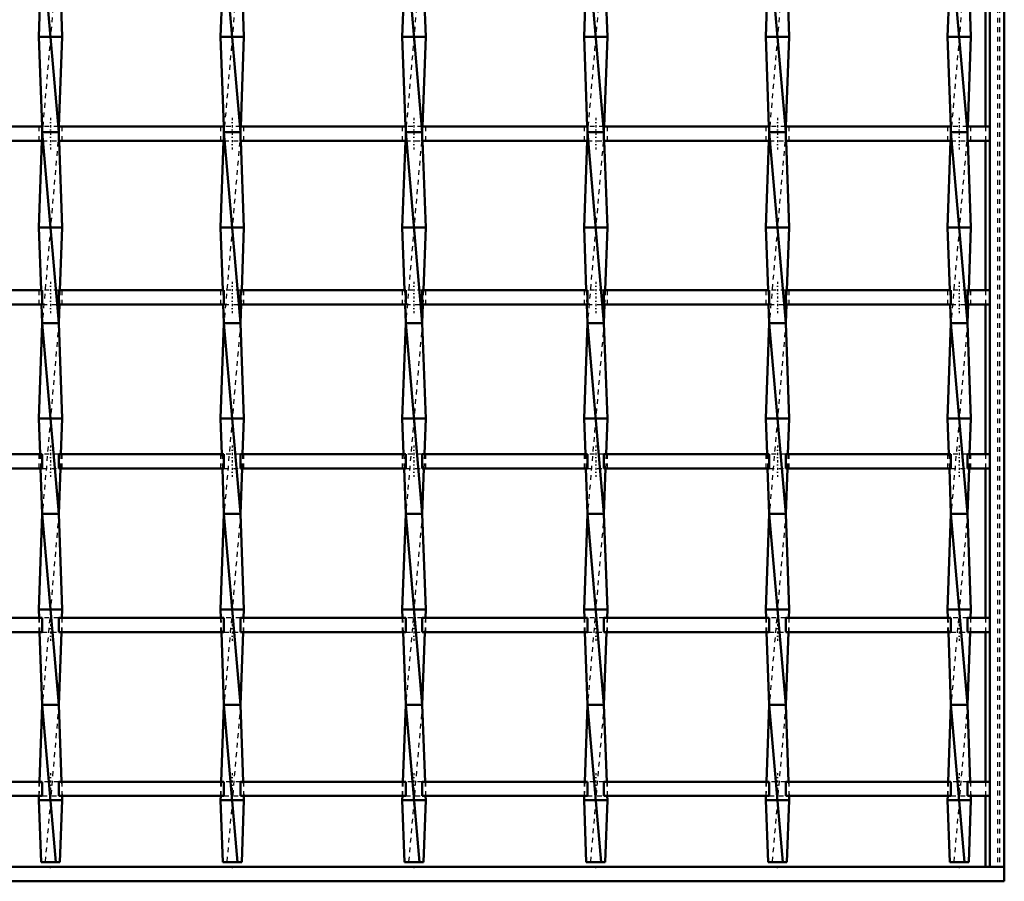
# Model space of a CAD drawing. Header units: millimetres. Extents: x -1015 to 657, y -500 to 954.
# Tile 20 of 30: x 394 to 600, y -500 to -319. Entities that reach past the tile are written whole.
import ezdxf

# ---------------------------------------------------------------- set-up
doc = ezdxf.new("R2010")
doc.units = ezdxf.units.MM
doc.linetypes.add('Center', pattern=[1.5, 0.45, -0.5, 0.05, -0.5])
doc.linetypes.add('Dashed', pattern=[2, 1, -1])
for name, color, linetype, lineweight in [('2d ConnectionPoints', 7, 'Continuous', 50), ('AM_0', 7, 'Continuous', 50), ('AM_7', 7, 'Center', 25), ('AM_9', 6, 'Dashed', 25)]:
    doc.layers.add(name, color=color, linetype=linetype, lineweight=lineweight)

# ---------------------------------------------------------------- blocks, each defined once
blk = doc.blocks.new('1_wqlc8wnq4akyryx7eqx4szc0m________0_in_LSSP33034383111200100035010_4')
at = {"layer": 'AM_0'}
for p, q in [((597, 497), (597, -497)), ((600, 497), (600, -497)), ((596.05, -310.47), (596.05, -341.8)), ((596.05, -344.8), (596.05, -376.13)), ((596.05, -379.13), (596.05, -410.46)), ((596.05, -413.46), (596.05, -444.79)), ((596.05, -447.79), (596.05, -479.12)), ((596.05, -482.12), (596.05, -497)), ((597, -497), (600, -497))]:
    blk.add_line(p, q, dxfattribs=at)
at = {"layer": 'AM_9'}
for p, q in [((598.55, 497), (598.55, -497)), ((598.99, 497), (598.99, -497)), ((596.05, -341.8), (596.05, -344.8)), ((596.05, -376.13), (596.05, -379.13)), ((596.05, -410.46), (596.05, -413.46)), ((596.05, -444.79), (596.05, -447.79)), ((596.05, -479.12), (596.05, -482.12))]:
    blk.add_line(p, q, dxfattribs=at)
blk = doc.blocks.new('2_deenganh4otd6iv0oao3841nc________0_in_LSSP33034383111200100035010_4')
at = {"layer": 'AM_0'}
for p, q in [((600, -497), (-600, -497)), ((600, -497), (600, -500)), ((600, -500), (-600, -500))]:
    blk.add_line(p, q, dxfattribs=at)
blk = doc.blocks.new('29_8o04zdilfyd04okse5w30l33k________0_in_LSSP33034383111200100035010_4')
at = {"layer": 'AM_0'}
for p, q in [((398.32, -303), (401.78, -343)), ((398.05, -310.47), (397.6, -323)), ((402.05, -310.47), (402.5, -323)), ((402.5, -323), (397.6, -323)), ((397.6, -323), (398.27, -341.8)), ((402.5, -323), (401.83, -341.8)), ((398.32, -343), (401.78, -383)), ((401.78, -343), (398.32, -343)), ((398.25, -344.8), (397.6, -363)), ((401.85, -344.8), (402.5, -363)), ((397.6, -363), (398.07, -376.13)), ((402.5, -363), (397.6, -363)), ((402.5, -363), (402.03, -376.13)), ((398.18, -379.13), (398.32, -383)), ((401.92, -379.13), (401.78, -383)), ((398.32, -383), (397.6, -403)), ((398.32, -383), (401.78, -423)), ((401.78, -383), (398.32, -383)), ((401.78, -383), (402.5, -403)), ((397.6, -403), (397.87, -410.46)), ((402.5, -403), (397.6, -403)), ((402.5, -403), (402.23, -410.46)), ((397.98, -413.46), (398.32, -423)), ((402.12, -413.46), (401.78, -423)), ((398.32, -423), (397.6, -443)), ((398.32, -423), (401.78, -463)), ((401.78, -423), (398.32, -423)), ((401.78, -423), (402.5, -443)), ((397.6, -443), (397.66, -444.79)), ((402.5, -443), (397.6, -443)), ((402.5, -443), (402.44, -444.79)), ((397.77, -447.79), (398.32, -463)), ((402.33, -447.79), (401.78, -463)), ((398.32, -463), (397.74, -479.12)), ((398.32, -463), (401.18, -496)), ((401.78, -463), (398.32, -463)), ((401.78, -463), (402.36, -479.12)), ((397.63, -482.12), (397.6, -483)), ((402.47, -482.12), (402.5, -483)), ((397.6, -483), (398.07, -496)), ((402.5, -483), (397.6, -483)), ((402.5, -483), (402.03, -496)), ((398.07, -496), (402.03, -496))]:
    blk.add_line(p, q, dxfattribs=at)
at = {"layer": 'AM_9'}
for p, q in [((401.78, -303), (398.32, -343)), ((398.27, -341.8), (398.32, -343)), ((401.83, -341.8), (401.78, -343)), ((398.32, -343), (398.25, -344.8)), ((401.78, -343), (398.32, -383)), ((401.78, -343), (401.85, -344.8)), ((398.07, -376.13), (398.18, -379.13)), ((402.03, -376.13), (401.92, -379.13)), ((401.78, -383), (398.32, -423)), ((397.87, -410.46), (397.98, -413.46)), ((402.23, -410.46), (402.12, -413.46)), ((401.78, -423), (398.32, -463)), ((397.66, -444.79), (397.77, -447.79)), ((402.44, -444.79), (402.33, -447.79)), ((401.78, -463), (398.92, -496)), ((397.74, -479.12), (397.63, -482.12)), ((402.36, -479.12), (402.47, -482.12))]:
    blk.add_line(p, q, dxfattribs=at)
blk = doc.blocks.new('30_91u5bxfnl18mff5dzdxig6pqb________0_in_LSSP33034383111200100035010_4')
at = {"layer": 'AM_0'}
for p, q in [((436.42, -303), (439.88, -343)), ((436.15, -310.47), (435.7, -323)), ((440.15, -310.47), (440.6, -323)), ((440.6, -323), (435.7, -323)), ((435.7, -323), (436.37, -341.8)), ((440.6, -323), (439.93, -341.8)), ((436.42, -343), (439.88, -383)), ((439.88, -343), (436.42, -343)), ((436.35, -344.8), (435.7, -363)), ((439.95, -344.8), (440.6, -363)), ((435.7, -363), (436.17, -376.13)), ((440.6, -363), (435.7, -363)), ((440.6, -363), (440.13, -376.13)), ((436.28, -379.13), (436.42, -383)), ((440.02, -379.13), (439.88, -383)), ((436.42, -383), (435.7, -403)), ((436.42, -383), (439.88, -423)), ((439.88, -383), (436.42, -383)), ((439.88, -383), (440.6, -403)), ((435.7, -403), (435.97, -410.46)), ((440.6, -403), (435.7, -403)), ((440.6, -403), (440.33, -410.46)), ((436.08, -413.46), (436.42, -423)), ((440.22, -413.46), (439.88, -423)), ((436.42, -423), (435.7, -443)), ((436.42, -423), (439.88, -463)), ((439.88, -423), (436.42, -423)), ((439.88, -423), (440.6, -443)), ((440.6, -443), (435.7, -443)), ((435.7, -443), (435.76, -444.79)), ((440.6, -443), (440.54, -444.79)), ((435.87, -447.79), (436.42, -463)), ((440.43, -447.79), (439.88, -463)), ((436.42, -463), (435.84, -479.12)), ((436.42, -463), (439.28, -496)), ((439.88, -463), (436.42, -463)), ((439.88, -463), (440.46, -479.12)), ((435.73, -482.12), (435.7, -483)), ((440.57, -482.12), (440.6, -483)), ((440.6, -483), (435.7, -483)), ((435.7, -483), (436.17, -496)), ((440.6, -483), (440.13, -496)), ((436.17, -496), (440.13, -496))]:
    blk.add_line(p, q, dxfattribs=at)
at = {"layer": 'AM_9'}
for p, q in [((439.88, -303), (436.42, -343)), ((436.37, -341.8), (436.42, -343)), ((439.93, -341.8), (439.88, -343)), ((436.42, -343), (436.35, -344.8)), ((439.88, -343), (436.42, -383)), ((439.88, -343), (439.95, -344.8)), ((436.17, -376.13), (436.28, -379.13)), ((440.13, -376.13), (440.02, -379.13)), ((439.88, -383), (436.42, -423)), ((435.97, -410.46), (436.08, -413.46)), ((440.33, -410.46), (440.22, -413.46)), ((439.88, -423), (436.42, -463)), ((435.76, -444.79), (435.87, -447.79)), ((440.54, -444.79), (440.43, -447.79)), ((439.88, -463), (437.02, -496)), ((435.84, -479.12), (435.73, -482.12)), ((440.46, -479.12), (440.57, -482.12))]:
    blk.add_line(p, q, dxfattribs=at)
blk = doc.blocks.new('31_7oa0yt41x7jlu59n1621mb16b________0_in_LSSP33034383111200100035010_4')
at = {"layer": 'AM_0'}
for p, q in [((474.52, -303), (477.98, -343)), ((474.25, -310.47), (473.8, -323)), ((478.25, -310.47), (478.7, -323)), ((478.7, -323), (473.8, -323)), ((473.8, -323), (474.47, -341.8)), ((478.7, -323), (478.03, -341.8)), ((474.52, -343), (477.98, -383)), ((477.98, -343), (474.52, -343)), ((474.45, -344.8), (473.8, -363)), ((478.05, -344.8), (478.7, -363)), ((473.8, -363), (474.27, -376.13)), ((478.7, -363), (473.8, -363)), ((478.7, -363), (478.23, -376.13)), ((474.38, -379.13), (474.52, -383)), ((478.12, -379.13), (477.98, -383)), ((474.52, -383), (473.8, -403)), ((474.52, -383), (477.98, -423)), ((477.98, -383), (474.52, -383)), ((477.98, -383), (478.7, -403)), ((473.8, -403), (474.07, -410.46)), ((478.7, -403), (473.8, -403)), ((478.7, -403), (478.43, -410.46)), ((474.18, -413.46), (474.52, -423)), ((478.32, -413.46), (477.98, -423)), ((474.52, -423), (473.8, -443)), ((474.52, -423), (477.98, -463)), ((477.98, -423), (474.52, -423)), ((477.98, -423), (478.7, -443)), ((478.7, -443), (473.8, -443)), ((473.8, -443), (473.86, -444.79)), ((478.7, -443), (478.64, -444.79)), ((473.97, -447.79), (474.52, -463)), ((478.53, -447.79), (477.98, -463)), ((474.52, -463), (473.94, -479.12)), ((474.52, -463), (477.38, -496)), ((477.98, -463), (474.52, -463)), ((477.98, -463), (478.56, -479.12)), ((473.83, -482.12), (473.8, -483)), ((478.67, -482.12), (478.7, -483)), ((473.8, -483), (474.27, -496)), ((478.7, -483), (473.8, -483)), ((478.7, -483), (478.23, -496)), ((474.27, -496), (478.23, -496))]:
    blk.add_line(p, q, dxfattribs=at)
at = {"layer": 'AM_9'}
for p, q in [((477.98, -303), (474.52, -343)), ((474.47, -341.8), (474.52, -343)), ((478.03, -341.8), (477.98, -343)), ((474.52, -343), (474.45, -344.8)), ((477.98, -343), (474.52, -383)), ((477.98, -343), (478.05, -344.8)), ((474.27, -376.13), (474.38, -379.13)), ((478.23, -376.13), (478.12, -379.13)), ((477.98, -383), (474.52, -423)), ((474.07, -410.46), (474.18, -413.46)), ((478.43, -410.46), (478.32, -413.46)), ((477.98, -423), (474.52, -463)), ((473.86, -444.79), (473.97, -447.79)), ((478.64, -444.79), (478.53, -447.79)), ((477.98, -463), (475.12, -496)), ((473.94, -479.12), (473.83, -482.12)), ((478.56, -479.12), (478.67, -482.12))]:
    blk.add_line(p, q, dxfattribs=at)
blk = doc.blocks.new('32_l4ci1nzp8j9tsn6dqi8e8h4je________0_in_LSSP33034383111200100035010_4')
at = {"layer": 'AM_0'}
for p, q in [((512.62, -303), (516.08, -343)), ((512.35, -310.47), (511.9, -323)), ((516.35, -310.47), (516.8, -323)), ((516.8, -323), (511.9, -323)), ((511.9, -323), (512.57, -341.8)), ((516.8, -323), (516.13, -341.8)), ((516.08, -343), (512.62, -343)), ((512.62, -343), (516.08, -383)), ((512.55, -344.8), (511.9, -363)), ((516.15, -344.8), (516.8, -363)), ((516.8, -363), (511.9, -363)), ((511.9, -363), (512.37, -376.13)), ((516.8, -363), (516.33, -376.13)), ((512.48, -379.13), (512.62, -383)), ((516.22, -379.13), (516.08, -383)), ((512.62, -383), (511.9, -403)), ((512.62, -383), (516.08, -423)), ((516.08, -383), (512.62, -383)), ((516.08, -383), (516.8, -403)), ((511.9, -403), (512.17, -410.46)), ((516.8, -403), (511.9, -403)), ((516.8, -403), (516.53, -410.46)), ((512.28, -413.46), (512.62, -423)), ((516.42, -413.46), (516.08, -423)), ((512.62, -423), (511.9, -443)), ((512.62, -423), (516.08, -463)), ((516.08, -423), (512.62, -423)), ((516.08, -423), (516.8, -443)), ((511.9, -443), (511.96, -444.79)), ((516.8, -443), (511.9, -443)), ((516.8, -443), (516.74, -444.79)), ((512.07, -447.79), (512.62, -463)), ((516.63, -447.79), (516.08, -463)), ((512.62, -463), (512.04, -479.12)), ((512.62, -463), (515.48, -496)), ((516.08, -463), (512.62, -463)), ((516.08, -463), (516.66, -479.12)), ((511.93, -482.12), (511.9, -483)), ((516.77, -482.12), (516.8, -483)), ((516.8, -483), (511.9, -483)), ((511.9, -483), (512.37, -496)), ((516.8, -483), (516.33, -496)), ((512.37, -496), (516.33, -496))]:
    blk.add_line(p, q, dxfattribs=at)
at = {"layer": 'AM_9'}
for p, q in [((516.08, -303), (512.62, -343)), ((512.57, -341.8), (512.62, -343)), ((516.13, -341.8), (516.08, -343)), ((512.62, -343), (512.55, -344.8)), ((516.08, -343), (512.62, -383)), ((516.08, -343), (516.15, -344.8)), ((512.37, -376.13), (512.48, -379.13)), ((516.33, -376.13), (516.22, -379.13)), ((516.08, -383), (512.62, -423)), ((512.17, -410.46), (512.28, -413.46)), ((516.53, -410.46), (516.42, -413.46)), ((516.08, -423), (512.62, -463)), ((511.96, -444.79), (512.07, -447.79)), ((516.74, -444.79), (516.63, -447.79)), ((516.08, -463), (513.22, -496)), ((512.04, -479.12), (511.93, -482.12)), ((516.66, -479.12), (516.77, -482.12))]:
    blk.add_line(p, q, dxfattribs=at)
blk = doc.blocks.new('33_ls5newpahz2oqcdhyefk4l64f________0_in_LSSP33034383111200100035010_4')
at = {"layer": 'AM_0'}
for p, q in [((550.72, -303), (554.18, -343)), ((550.45, -310.47), (550, -323)), ((554.45, -310.47), (554.9, -323)), ((554.9, -323), (550, -323)), ((550, -323), (550.67, -341.8)), ((554.9, -323), (554.23, -341.8)), ((554.18, -343), (550.72, -343)), ((550.72, -343), (554.18, -383)), ((550.65, -344.8), (550, -363)), ((554.25, -344.8), (554.9, -363)), ((554.9, -363), (550, -363)), ((550, -363), (550.47, -376.13)), ((554.9, -363), (554.43, -376.13)), ((550.58, -379.13), (550.72, -383)), ((554.32, -379.13), (554.18, -383)), ((550.72, -383), (550, -403)), ((554.18, -383), (550.72, -383)), ((550.72, -383), (554.18, -423)), ((554.18, -383), (554.9, -403)), ((554.9, -403), (550, -403)), ((550, -403), (550.27, -410.46)), ((554.9, -403), (554.63, -410.46)), ((550.38, -413.46), (550.72, -423)), ((554.52, -413.46), (554.18, -423)), ((550.72, -423), (550, -443)), ((550.72, -423), (554.18, -463)), ((554.18, -423), (550.72, -423)), ((554.18, -423), (554.9, -443)), ((554.9, -443), (550, -443)), ((550, -443), (550.06, -444.79)), ((554.9, -443), (554.84, -444.79)), ((550.17, -447.79), (550.72, -463)), ((554.73, -447.79), (554.18, -463)), ((550.72, -463), (550.14, -479.12)), ((550.72, -463), (553.58, -496)), ((554.18, -463), (550.72, -463)), ((554.18, -463), (554.76, -479.12)), ((550.03, -482.12), (550, -483)), ((554.87, -482.12), (554.9, -483)), ((554.9, -483), (550, -483)), ((550, -483), (550.47, -496)), ((554.9, -483), (554.43, -496)), ((550.47, -496), (554.43, -496))]:
    blk.add_line(p, q, dxfattribs=at)
at = {"layer": 'AM_9'}
for p, q in [((554.18, -303), (550.72, -343)), ((550.67, -341.8), (550.72, -343)), ((554.23, -341.8), (554.18, -343)), ((550.72, -343), (550.65, -344.8)), ((554.18, -343), (550.72, -383)), ((554.18, -343), (554.25, -344.8)), ((550.47, -376.13), (550.58, -379.13)), ((554.43, -376.13), (554.32, -379.13)), ((554.18, -383), (550.72, -423)), ((550.27, -410.46), (550.38, -413.46)), ((554.63, -410.46), (554.52, -413.46)), ((554.18, -423), (550.72, -463)), ((550.06, -444.79), (550.17, -447.79)), ((554.84, -444.79), (554.73, -447.79)), ((554.18, -463), (551.32, -496)), ((550.14, -479.12), (550.03, -482.12)), ((554.76, -479.12), (554.87, -482.12))]:
    blk.add_line(p, q, dxfattribs=at)
blk = doc.blocks.new('34_6alcand214kxpwdr412qfvwio________0_in_LSSP33034383111200100035010_4')
at = {"layer": 'AM_0'}
for p, q in [((588.82, -303), (592.28, -343)), ((588.55, -310.47), (588.1, -323)), ((592.55, -310.47), (593, -323)), ((593, -323), (588.1, -323)), ((588.1, -323), (588.77, -341.8)), ((593, -323), (592.33, -341.8)), ((592.28, -343), (588.82, -343)), ((588.82, -343), (592.28, -383)), ((588.75, -344.8), (588.1, -363)), ((592.35, -344.8), (593, -363)), ((593, -363), (588.1, -363)), ((588.1, -363), (588.57, -376.13)), ((593, -363), (592.53, -376.13)), ((588.68, -379.13), (588.82, -383)), ((592.42, -379.13), (592.28, -383)), ((588.82, -383), (588.1, -403)), ((592.28, -383), (588.82, -383)), ((588.82, -383), (592.28, -423)), ((592.28, -383), (593, -403)), ((593, -403), (588.1, -403)), ((588.1, -403), (588.37, -410.46)), ((593, -403), (592.73, -410.46)), ((588.48, -413.46), (588.82, -423)), ((592.62, -413.46), (592.28, -423)), ((588.82, -423), (588.1, -443)), ((588.82, -423), (592.28, -463)), ((592.28, -423), (588.82, -423)), ((592.28, -423), (593, -443)), ((588.1, -443), (588.16, -444.79)), ((593, -443), (588.1, -443)), ((593, -443), (592.94, -444.79)), ((588.27, -447.79), (588.82, -463)), ((592.83, -447.79), (592.28, -463)), ((588.82, -463), (588.24, -479.12)), ((588.82, -463), (591.68, -496)), ((592.28, -463), (588.82, -463)), ((592.28, -463), (592.86, -479.12)), ((588.13, -482.12), (588.1, -483)), ((592.97, -482.12), (593, -483)), ((593, -483), (588.1, -483)), ((588.1, -483), (588.57, -496)), ((593, -483), (592.53, -496)), ((588.57, -496), (592.53, -496))]:
    blk.add_line(p, q, dxfattribs=at)
at = {"layer": 'AM_9'}
for p, q in [((592.28, -303), (588.82, -343)), ((588.77, -341.8), (588.82, -343)), ((592.33, -341.8), (592.28, -343)), ((588.82, -343), (588.75, -344.8)), ((592.28, -343), (588.82, -383)), ((592.28, -343), (592.35, -344.8)), ((588.57, -376.13), (588.68, -379.13)), ((592.53, -376.13), (592.42, -379.13)), ((592.28, -383), (588.82, -423)), ((588.37, -410.46), (588.48, -413.46)), ((592.73, -410.46), (592.62, -413.46)), ((592.28, -423), (588.82, -463)), ((588.16, -444.79), (588.27, -447.79)), ((592.94, -444.79), (592.83, -447.79)), ((592.28, -463), (589.42, -496)), ((588.24, -479.12), (588.13, -482.12)), ((592.86, -479.12), (592.97, -482.12))]:
    blk.add_line(p, q, dxfattribs=at)
blk = doc.blocks.new('36_q96uvfva92rwqoov73geck3hi________0_in_LSSP33034383111200100035010_4')
at = {"layer": 'AM_0'}
for p, q in [((398.32, -479.12), (363.68, -479.12)), ((398.32, -479.12), (398.32, -482.12)), ((436.42, -479.12), (401.78, -479.12)), ((401.78, -482.12), (401.78, -479.12)), ((436.42, -479.12), (436.42, -482.12)), ((474.52, -479.12), (439.88, -479.12)), ((439.88, -482.12), (439.88, -479.12)), ((474.52, -479.12), (474.52, -482.12)), ((512.62, -479.12), (477.98, -479.12)), ((477.98, -482.12), (477.98, -479.12)), ((512.62, -479.12), (512.62, -482.12)), ((550.72, -479.12), (516.08, -479.12)), ((516.08, -482.12), (516.08, -479.12)), ((550.72, -479.12), (550.72, -482.12)), ((588.82, -479.12), (554.18, -479.12)), ((554.18, -482.12), (554.18, -479.12)), ((588.82, -479.12), (588.82, -482.12)), ((597, -479.12), (592.28, -479.12)), ((592.28, -482.12), (592.28, -479.12)), ((597, -479.12), (597, -482.12)), ((398.32, -482.12), (363.68, -482.12)), ((436.42, -482.12), (401.78, -482.12)), ((474.52, -482.12), (439.88, -482.12)), ((512.62, -482.12), (477.98, -482.12)), ((550.72, -482.12), (516.08, -482.12)), ((588.82, -482.12), (554.18, -482.12)), ((597, -482.12), (592.28, -482.12))]:
    blk.add_line(p, q, dxfattribs=at)
at = {"layer": 'AM_7'}
for p, q in [((400.05, -477.32), (400.05, -483.92)), ((438.15, -477.32), (438.15, -483.92)), ((476.25, -477.32), (476.25, -483.92)), ((514.35, -477.32), (514.35, -483.92)), ((552.45, -477.32), (552.45, -483.92)), ((590.55, -477.32), (590.55, -483.92))]:
    blk.add_line(p, q, dxfattribs=at)
at = {"layer": 'AM_9'}
for p, q in [((397.6, -479.12), (397.6, -482.12)), ((401.78, -479.12), (398.32, -479.12)), ((402.5, -482.12), (402.5, -479.12)), ((435.7, -479.12), (435.7, -482.12)), ((439.88, -479.12), (436.42, -479.12)), ((440.6, -482.12), (440.6, -479.12)), ((473.8, -479.12), (473.8, -482.12)), ((477.98, -479.12), (474.52, -479.12)), ((478.7, -482.12), (478.7, -479.12)), ((511.9, -479.12), (511.9, -482.12)), ((516.08, -479.12), (512.62, -479.12)), ((516.8, -482.12), (516.8, -479.12)), ((550, -479.12), (550, -482.12)), ((554.18, -479.12), (550.72, -479.12)), ((554.9, -482.12), (554.9, -479.12)), ((588.1, -479.12), (588.1, -482.12)), ((592.28, -479.12), (588.82, -479.12)), ((593, -482.12), (593, -479.12)), ((398.32, -482.12), (401.78, -482.12)), ((436.42, -482.12), (439.88, -482.12)), ((474.52, -482.12), (477.98, -482.12)), ((512.62, -482.12), (516.08, -482.12)), ((550.72, -482.12), (554.18, -482.12)), ((588.82, -482.12), (592.28, -482.12))]:
    blk.add_line(p, q, dxfattribs=at)
blk = doc.blocks.new('37_48n0yg8v6eavy7l9wnjz8nxuc________0_in_LSSP33034383111200100035010_4')
at = {"layer": 'AM_0'}
for p, q in [((398.32, -444.79), (363.68, -444.79)), ((398.32, -444.79), (398.32, -447.79)), ((436.42, -444.79), (401.78, -444.79)), ((401.78, -447.79), (401.78, -444.79)), ((436.42, -444.79), (436.42, -447.79)), ((474.52, -444.79), (439.88, -444.79)), ((439.88, -447.79), (439.88, -444.79)), ((474.52, -444.79), (474.52, -447.79)), ((512.62, -444.79), (477.98, -444.79)), ((477.98, -447.79), (477.98, -444.79)), ((512.62, -444.79), (512.62, -447.79)), ((550.72, -444.79), (516.08, -444.79)), ((516.08, -447.79), (516.08, -444.79)), ((550.72, -444.79), (550.72, -447.79)), ((588.82, -444.79), (554.18, -444.79)), ((554.18, -447.79), (554.18, -444.79)), ((588.82, -444.79), (588.82, -447.79)), ((597, -444.79), (592.28, -444.79)), ((592.28, -447.79), (592.28, -444.79)), ((597, -444.79), (597, -447.79)), ((398.32, -447.79), (363.68, -447.79)), ((436.42, -447.79), (401.78, -447.79)), ((474.52, -447.79), (439.88, -447.79)), ((512.62, -447.79), (477.98, -447.79)), ((550.72, -447.79), (516.08, -447.79)), ((588.82, -447.79), (554.18, -447.79)), ((597, -447.79), (592.28, -447.79))]:
    blk.add_line(p, q, dxfattribs=at)
at = {"layer": 'AM_7'}
for p, q in [((400.05, -442.99), (400.05, -449.59)), ((438.15, -442.99), (438.15, -449.59)), ((476.25, -442.99), (476.25, -449.59)), ((514.35, -442.99), (514.35, -449.59)), ((552.45, -442.99), (552.45, -449.59)), ((590.55, -442.99), (590.55, -449.59))]:
    blk.add_line(p, q, dxfattribs=at)
at = {"layer": 'AM_9'}
for p, q in [((397.6, -444.79), (397.6, -447.79)), ((401.78, -444.79), (398.32, -444.79)), ((402.5, -447.79), (402.5, -444.79)), ((435.7, -444.79), (435.7, -447.79)), ((439.88, -444.79), (436.42, -444.79)), ((440.6, -447.79), (440.6, -444.79)), ((473.8, -444.79), (473.8, -447.79)), ((477.98, -444.79), (474.52, -444.79)), ((478.7, -447.79), (478.7, -444.79)), ((511.9, -444.79), (511.9, -447.79)), ((516.08, -444.79), (512.62, -444.79)), ((516.8, -447.79), (516.8, -444.79)), ((550, -444.79), (550, -447.79)), ((554.18, -444.79), (550.72, -444.79)), ((554.9, -447.79), (554.9, -444.79)), ((588.1, -444.79), (588.1, -447.79)), ((592.28, -444.79), (588.82, -444.79)), ((593, -447.79), (593, -444.79)), ((398.32, -447.79), (401.78, -447.79)), ((436.42, -447.79), (439.88, -447.79)), ((474.52, -447.79), (477.98, -447.79)), ((512.62, -447.79), (516.08, -447.79)), ((550.72, -447.79), (554.18, -447.79)), ((588.82, -447.79), (592.28, -447.79))]:
    blk.add_line(p, q, dxfattribs=at)
blk = doc.blocks.new('38_5sazd96kl3sf4hubnmobki3wc________0_in_LSSP33034383111200100035010_4')
at = {"layer": 'AM_0'}
for p, q in [((398.32, -410.46), (363.68, -410.46)), ((398.32, -410.46), (398.32, -413.46)), ((401.78, -413.46), (401.78, -410.46)), ((436.42, -410.46), (401.78, -410.46)), ((436.42, -410.46), (436.42, -413.46)), ((474.52, -410.46), (439.88, -410.46)), ((439.88, -413.46), (439.88, -410.46)), ((474.52, -410.46), (474.52, -413.46)), ((512.62, -410.46), (477.98, -410.46)), ((477.98, -413.46), (477.98, -410.46)), ((512.62, -410.46), (512.62, -413.46)), ((550.72, -410.46), (516.08, -410.46)), ((516.08, -413.46), (516.08, -410.46)), ((550.72, -410.46), (550.72, -413.46)), ((588.82, -410.46), (554.18, -410.46)), ((554.18, -413.46), (554.18, -410.46)), ((588.82, -410.46), (588.82, -413.46)), ((597, -410.46), (592.28, -410.46)), ((592.28, -413.46), (592.28, -410.46)), ((597, -410.46), (597, -413.46)), ((398.32, -413.46), (363.68, -413.46)), ((436.42, -413.46), (401.78, -413.46)), ((474.52, -413.46), (439.88, -413.46)), ((512.62, -413.46), (477.98, -413.46)), ((550.72, -413.46), (516.08, -413.46)), ((588.82, -413.46), (554.18, -413.46)), ((597, -413.46), (592.28, -413.46))]:
    blk.add_line(p, q, dxfattribs=at)
at = {"layer": 'AM_7'}
for p, q in [((400.05, -408.66), (400.05, -415.26)), ((438.15, -408.66), (438.15, -415.26)), ((476.25, -408.66), (476.25, -415.26)), ((514.35, -408.66), (514.35, -415.26)), ((552.45, -408.66), (552.45, -415.26)), ((590.55, -408.66), (590.55, -415.26))]:
    blk.add_line(p, q, dxfattribs=at)
at = {"layer": 'AM_9'}
for p, q in [((397.6, -410.46), (397.6, -413.46)), ((401.78, -410.46), (398.32, -410.46)), ((402.5, -413.46), (402.5, -410.46)), ((435.7, -410.46), (435.7, -413.46)), ((439.88, -410.46), (436.42, -410.46)), ((440.6, -413.46), (440.6, -410.46)), ((473.8, -410.46), (473.8, -413.46)), ((477.98, -410.46), (474.52, -410.46)), ((478.7, -413.46), (478.7, -410.46)), ((511.9, -410.46), (511.9, -413.46)), ((516.08, -410.46), (512.62, -410.46)), ((516.8, -413.46), (516.8, -410.46)), ((550, -410.46), (550, -413.46)), ((554.18, -410.46), (550.72, -410.46)), ((554.9, -413.46), (554.9, -410.46)), ((588.1, -410.46), (588.1, -413.46)), ((592.28, -410.46), (588.82, -410.46)), ((593, -413.46), (593, -410.46)), ((398.32, -413.46), (401.78, -413.46)), ((436.42, -413.46), (439.88, -413.46)), ((474.52, -413.46), (477.98, -413.46)), ((512.62, -413.46), (516.08, -413.46)), ((550.72, -413.46), (554.18, -413.46)), ((588.82, -413.46), (592.28, -413.46))]:
    blk.add_line(p, q, dxfattribs=at)
blk = doc.blocks.new('39_0r1t7jrhbxaydvwg2k6tza9cn________0_in_LSSP33034383111200100035010_4')
at = {"layer": 'AM_0'}
for p, q in [((398.32, -376.13), (363.68, -376.13)), ((398.32, -376.13), (398.32, -379.13)), ((401.78, -379.13), (401.78, -376.13)), ((436.42, -376.13), (401.78, -376.13)), ((436.42, -376.13), (436.42, -379.13)), ((439.88, -379.13), (439.88, -376.13)), ((474.52, -376.13), (439.88, -376.13)), ((474.52, -376.13), (474.52, -379.13)), ((512.62, -376.13), (477.98, -376.13)), ((477.98, -379.13), (477.98, -376.13)), ((512.62, -376.13), (512.62, -379.13)), ((550.72, -376.13), (516.08, -376.13)), ((516.08, -379.13), (516.08, -376.13)), ((550.72, -376.13), (550.72, -379.13)), ((554.18, -379.13), (554.18, -376.13)), ((588.82, -376.13), (554.18, -376.13)), ((588.82, -376.13), (588.82, -379.13)), ((597, -376.13), (592.28, -376.13)), ((592.28, -379.13), (592.28, -376.13)), ((597, -376.13), (597, -379.13)), ((398.32, -379.13), (363.68, -379.13)), ((436.42, -379.13), (401.78, -379.13)), ((474.52, -379.13), (439.88, -379.13)), ((512.62, -379.13), (477.98, -379.13)), ((550.72, -379.13), (516.08, -379.13)), ((588.82, -379.13), (554.18, -379.13)), ((597, -379.13), (592.28, -379.13))]:
    blk.add_line(p, q, dxfattribs=at)
at = {"layer": 'AM_7'}
for p, q in [((400.05, -374.33), (400.05, -380.93)), ((438.15, -374.33), (438.15, -380.93)), ((476.25, -374.33), (476.25, -380.93)), ((514.35, -374.33), (514.35, -380.93)), ((552.45, -374.33), (552.45, -380.93)), ((590.55, -374.33), (590.55, -380.93))]:
    blk.add_line(p, q, dxfattribs=at)
at = {"layer": 'AM_9'}
for p, q in [((397.6, -376.13), (397.6, -379.13)), ((401.78, -376.13), (398.32, -376.13)), ((402.5, -379.13), (402.5, -376.13)), ((435.7, -376.13), (435.7, -379.13)), ((439.88, -376.13), (436.42, -376.13)), ((440.6, -379.13), (440.6, -376.13)), ((473.8, -376.13), (473.8, -379.13)), ((477.98, -376.13), (474.52, -376.13)), ((478.7, -379.13), (478.7, -376.13)), ((511.9, -376.13), (511.9, -379.13)), ((516.08, -376.13), (512.62, -376.13)), ((516.8, -379.13), (516.8, -376.13)), ((550, -376.13), (550, -379.13)), ((554.18, -376.13), (550.72, -376.13)), ((554.9, -379.13), (554.9, -376.13)), ((588.1, -376.13), (588.1, -379.13)), ((592.28, -376.13), (588.82, -376.13)), ((593, -379.13), (593, -376.13)), ((398.32, -379.13), (401.78, -379.13)), ((436.42, -379.13), (439.88, -379.13)), ((474.52, -379.13), (477.98, -379.13)), ((512.62, -379.13), (516.08, -379.13)), ((550.72, -379.13), (554.18, -379.13)), ((588.82, -379.13), (592.28, -379.13))]:
    blk.add_line(p, q, dxfattribs=at)
blk = doc.blocks.new('40_q2adfjdij060219h4fe0sbt8s________0_in_LSSP33034383111200100035010_4')
at = {"layer": 'AM_0'}
for p, q in [((398.32, -341.8), (363.68, -341.8)), ((398.32, -341.8), (398.32, -344.8)), ((401.78, -344.8), (401.78, -341.8)), ((436.42, -341.8), (401.78, -341.8)), ((436.42, -341.8), (436.42, -344.8)), ((439.88, -344.8), (439.88, -341.8)), ((474.52, -341.8), (439.88, -341.8)), ((474.52, -341.8), (474.52, -344.8)), ((512.62, -341.8), (477.98, -341.8)), ((477.98, -344.8), (477.98, -341.8)), ((512.62, -341.8), (512.62, -344.8)), ((550.72, -341.8), (516.08, -341.8)), ((516.08, -344.8), (516.08, -341.8)), ((550.72, -341.8), (550.72, -344.8)), ((588.82, -341.8), (554.18, -341.8)), ((554.18, -344.8), (554.18, -341.8)), ((588.82, -341.8), (588.82, -344.8)), ((597, -341.8), (592.28, -341.8)), ((592.28, -344.8), (592.28, -341.8)), ((597, -341.8), (597, -344.8)), ((398.32, -344.8), (363.68, -344.8)), ((436.42, -344.8), (401.78, -344.8)), ((474.52, -344.8), (439.88, -344.8)), ((512.62, -344.8), (477.98, -344.8)), ((550.72, -344.8), (516.08, -344.8)), ((588.82, -344.8), (554.18, -344.8)), ((597, -344.8), (592.28, -344.8))]:
    blk.add_line(p, q, dxfattribs=at)
at = {"layer": 'AM_7'}
for p, q in [((400.05, -340), (400.05, -346.6)), ((438.15, -340), (438.15, -346.6)), ((476.25, -340), (476.25, -346.6)), ((514.35, -340), (514.35, -346.6)), ((552.45, -340), (552.45, -346.6)), ((590.55, -340), (590.55, -346.6))]:
    blk.add_line(p, q, dxfattribs=at)
at = {"layer": 'AM_9'}
for p, q in [((397.6, -341.8), (397.6, -344.8)), ((401.78, -341.8), (398.32, -341.8)), ((402.5, -344.8), (402.5, -341.8)), ((435.7, -341.8), (435.7, -344.8)), ((439.88, -341.8), (436.42, -341.8)), ((440.6, -344.8), (440.6, -341.8)), ((473.8, -341.8), (473.8, -344.8)), ((477.98, -341.8), (474.52, -341.8)), ((478.7, -344.8), (478.7, -341.8)), ((511.9, -341.8), (511.9, -344.8)), ((516.08, -341.8), (512.62, -341.8)), ((516.8, -344.8), (516.8, -341.8)), ((550, -341.8), (550, -344.8)), ((554.18, -341.8), (550.72, -341.8)), ((554.9, -344.8), (554.9, -341.8)), ((588.1, -341.8), (588.1, -344.8)), ((592.28, -341.8), (588.82, -341.8)), ((593, -344.8), (593, -341.8)), ((398.32, -344.8), (401.78, -344.8)), ((436.42, -344.8), (439.88, -344.8)), ((474.52, -344.8), (477.98, -344.8)), ((512.62, -344.8), (516.08, -344.8)), ((550.72, -344.8), (554.18, -344.8)), ((588.82, -344.8), (592.28, -344.8))]:
    blk.add_line(p, q, dxfattribs=at)

msp = doc.modelspace()

# ---------------------------------------------------------------- linework, layer by layer
at = {"layer": '2d ConnectionPoints'}
for p in [(400.05, -497), (438.15, -497), (476.25, -497), (514.35, -497), (552.45, -497), (590.55, -497)]:
    msp.add_point(p, dxfattribs=at)

# ---------------------------------------------------------------- block references
for name in ['29_8o04zdilfyd04okse5w30l33k________0_in_LSSP33034383111200100035010_4', '30_91u5bxfnl18mff5dzdxig6pqb________0_in_LSSP33034383111200100035010_4', '31_7oa0yt41x7jlu59n1621mb16b________0_in_LSSP33034383111200100035010_4', '32_l4ci1nzp8j9tsn6dqi8e8h4je________0_in_LSSP33034383111200100035010_4', '33_ls5newpahz2oqcdhyefk4l64f________0_in_LSSP33034383111200100035010_4', '34_6alcand214kxpwdr412qfvwio________0_in_LSSP33034383111200100035010_4', '1_wqlc8wnq4akyryx7eqx4szc0m________0_in_LSSP33034383111200100035010_4', '40_q2adfjdij060219h4fe0sbt8s________0_in_LSSP33034383111200100035010_4', '39_0r1t7jrhbxaydvwg2k6tza9cn________0_in_LSSP33034383111200100035010_4', '38_5sazd96kl3sf4hubnmobki3wc________0_in_LSSP33034383111200100035010_4', '37_48n0yg8v6eavy7l9wnjz8nxuc________0_in_LSSP33034383111200100035010_4', '36_q96uvfva92rwqoov73geck3hi________0_in_LSSP33034383111200100035010_4', '2_deenganh4otd6iv0oao3841nc________0_in_LSSP33034383111200100035010_4']:
    msp.add_blockref(name, (0, 0))

doc.saveas('drawing.dxf')
